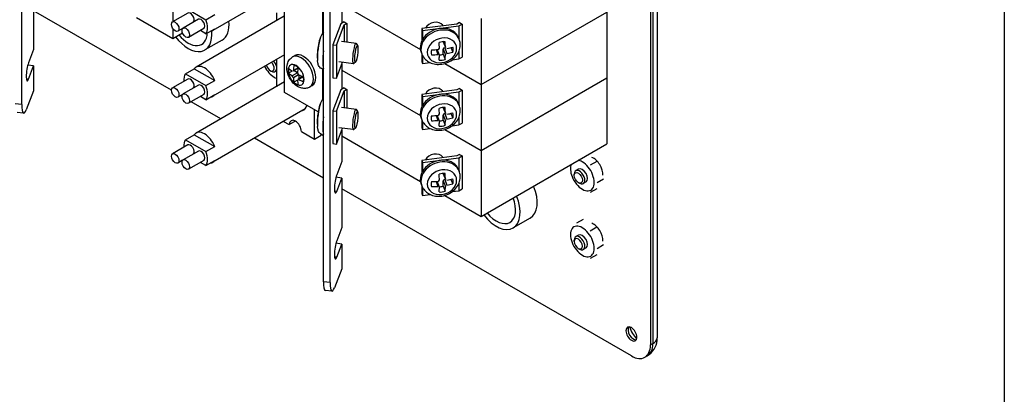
# Model space of a CAD drawing. Header units: inches. Extents: x 0 to 40.7, y 0 to 26.
# Tile 23 of 39: x 36.7 to 40.7, y 5 to 6.6. Entities that reach past the tile are written whole.
import ezdxf

# ---------------------------------------------------------------- set-up
doc = ezdxf.new("R2010")
doc.units = ezdxf.units.IN
doc.header["$LTSCALE"] = 0.5
doc.header["$MEASUREMENT"] = 0
doc.layers.add('AM_VIS', color=7, linetype='Continuous', lineweight=30)
doc.layers.add('FORMAT', color=112, linetype='Continuous')

msp = doc.modelspace()

# ---------------------------------------------------------------- linework, layer by layer
at = {"layer": 'AM_VIS', "color": 72}
for p, q in [((39.3348, 10.4473), (39.3348, 5.2676)), ((39.3068, 10.4188), (39.3068, 5.2391)), ((39.3165, 10.4243), (39.3165, 5.2447)), ((37.3594, 6.2741), (36.7994, 6.5975)), ((37.4027, 6.2491), (37.3968, 6.2526)), ((37.5602, 6.1582), (37.4401, 6.2276)), ((37.9779, 5.9171), (37.6969, 6.0793)), ((39.2295, 5.1945), (38.0523, 5.8741)), ((39.3068, 5.2391), (39.3165, 5.2447)), ((39.2842, 5.189), (39.2939, 5.1946))]:
    msp.add_line(p, q, dxfattribs=at)
at = {"layer": 'AM_VIS', "color": 31}
for p, q in [((36.7516, 6.2161), (36.7516, 8.7613)), ((37.9779, 5.4962), (37.9779, 8.0413)), ((38.0045, 5.4927), (38.0045, 8.0379)), ((38.0523, 6.6479), (38.0523, 6.5465)), ((36.7994, 6.6407), (36.7994, 6.4398)), ((36.7994, 6.4398), (36.7785, 6.3859)), ((36.7994, 6.3728), (36.7755, 6.3759)), ((36.7785, 6.3189), (36.7994, 6.3728)), ((36.7994, 6.3728), (36.7994, 6.2723)), ((38.0523, 6.38), (38.0523, 6.2786)), ((36.7785, 6.3189), (36.77, 6.32)), ((36.7994, 6.2723), (36.7696, 6.1953)), ((36.7516, 6.2161), (36.725, 6.2195)), ((36.759, 6.1809), (36.7324, 6.1844)), ((38.0523, 6.112), (38.0523, 5.9843)), ((38.0523, 5.9843), (38.0314, 5.9304)), ((38.0523, 5.9174), (38.0284, 5.9205)), ((38.0314, 5.8634), (38.0523, 5.9174)), ((38.0523, 5.9174), (38.0523, 5.7164)), ((38.0314, 5.8634), (38.0229, 5.8645)), ((38.0523, 5.7164), (38.0314, 5.6625)), ((38.0523, 5.6494), (38.0284, 5.6525)), ((38.0314, 5.5955), (38.0523, 5.6494)), ((38.0523, 5.6494), (38.0523, 5.549)), ((38.0314, 5.5955), (38.0229, 5.5966)), ((38.0523, 5.549), (38.0225, 5.472)), ((38.0045, 5.4927), (37.9779, 5.4962)), ((38.012, 5.4576), (37.9853, 5.461))]:
    msp.add_line(p, q, dxfattribs=at)
at = {"layer": 'AM_VIS', "color": 53}
for p, q in [((37.8197, 6.2649), (37.8197, 7.8723)), ((37.9744, 6.6269), (37.9744, 6.5062)), ((38.5269, 6.488), (38.5296, 6.4812)), ((38.1104, 6.4645), (38.0514, 6.4721)), ((38.117, 6.4564), (38.1116, 6.4636)), ((38.4644, 6.4718), (38.4733, 6.4489)), ((38.4646, 6.4704), (38.4736, 6.4474)), ((38.4704, 6.4472), (38.4735, 6.4476)), ((38.4704, 6.4472), (38.4794, 6.4242)), ((38.496, 6.4481), (38.5032, 6.4295)), ((38.3748, 6.429), (38.3774, 6.4222)), ((38.4352, 6.4394), (38.4429, 6.4195)), ((38.4398, 6.4397), (38.4487, 6.4166)), ((38.4644, 6.4207), (38.4644, 6.4413)), ((38.4644, 6.4413), (38.4733, 6.4184)), ((38.4644, 6.4207), (38.4725, 6.3998)), ((38.0997, 6.382), (38.0408, 6.3896)), ((38.1082, 6.3881), (38.1012, 6.3825)), ((37.9744, 6.359), (37.9744, 6.2383)), ((37.9561, 6.1862), (37.8197, 6.2649)), ((38.1104, 6.1965), (38.0514, 6.2042)), ((38.4644, 6.2039), (38.4733, 6.181)), ((38.5269, 6.2201), (38.5296, 6.2133)), ((38.117, 6.1885), (38.1116, 6.1957)), ((38.4352, 6.1714), (38.4429, 6.1516)), ((38.4398, 6.1717), (38.4487, 6.1487)), ((38.4644, 6.1528), (38.4644, 6.1734)), ((38.4644, 6.1734), (38.4733, 6.1504)), ((38.4646, 6.2025), (38.4736, 6.1794)), ((38.4704, 6.1793), (38.4735, 6.1797)), ((38.4704, 6.1793), (38.4794, 6.1563)), ((38.496, 6.1802), (38.5032, 6.1616)), ((38.3748, 6.1611), (38.3774, 6.1543)), ((38.4644, 6.1528), (38.4725, 6.1319)), ((38.0997, 6.1141), (38.0408, 6.1217)), ((38.1082, 6.1202), (38.1012, 6.1146)), ((38.4644, 5.936), (38.4733, 5.9131)), ((38.4646, 5.9346), (38.4736, 5.9115)), ((38.5269, 5.9522), (38.5296, 5.9454)), ((38.3748, 5.8932), (38.3774, 5.8864)), ((38.4352, 5.9035), (38.4429, 5.8837)), ((38.4398, 5.9038), (38.4487, 5.8808)), ((38.4644, 5.8849), (38.4644, 5.9055)), ((38.4644, 5.9055), (38.4733, 5.8825)), ((38.4644, 5.8849), (38.4725, 5.864)), ((38.4704, 5.9114), (38.4735, 5.9118)), ((38.4704, 5.9114), (38.4794, 5.8884)), ((38.496, 5.9122), (38.5032, 5.8937))]:
    msp.add_line(p, q, dxfattribs=at)
at = {"layer": 'AM_VIS', "color": 201}
for p, q in [((37.3656, 6.7528), (37.3656, 6.553)), ((38.0523, 6.6242), (38.3719, 6.4398)), ((38.0523, 6.6242), (38.3719, 6.4398)), ((37.2176, 6.5704), (37.3656, 6.4849)), ((38.6185, 6.2974), (39.129, 6.5921)), ((38.6185, 6.2974), (39.129, 6.5921)), ((38.6185, 6.5653), (38.6185, 6.2974)), ((39.129, 6.5921), (39.129, 6.3242)), ((37.3656, 6.5242), (37.3656, 6.4849)), ((38.0488, 6.5444), (38.0157, 6.4591)), ((38.0303, 6.4572), (38.0624, 6.5398)), ((38.0617, 6.5519), (38.0488, 6.5444)), ((38.0617, 6.5519), (38.0725, 6.5456)), ((38.0624, 6.5398), (38.0725, 6.5456)), ((38.0624, 6.5398), (38.0624, 6.4707)), ((38.0725, 6.5456), (38.0725, 6.4694)), ((38.5202, 6.5434), (38.3771, 6.5249)), ((38.3771, 6.5249), (38.3804, 6.5164)), ((38.3771, 6.5249), (38.3771, 6.4741)), ((38.3804, 6.5164), (38.5283, 6.5355)), ((38.5303, 6.5492), (38.5202, 6.5434)), ((38.5283, 6.5355), (38.5412, 6.543)), ((38.5283, 6.5355), (38.5283, 6.4845)), ((38.5303, 6.5492), (38.5412, 6.543)), ((38.5412, 6.543), (38.5412, 6.409)), ((37.3656, 6.4849), (37.4046, 6.5074)), ((38.3804, 6.5164), (38.3804, 6.4805)), ((38.0157, 6.4591), (38.0303, 6.4572)), ((38.0157, 6.4591), (38.0157, 6.3251)), ((38.0303, 6.4572), (38.0303, 6.3232)), ((38.3771, 6.423), (38.3771, 6.3909)), ((38.3804, 6.4156), (38.3804, 6.3824)), ((38.5283, 6.4317), (38.5283, 6.4016)), ((38.5283, 6.4016), (38.5412, 6.409)), ((38.0303, 6.3232), (38.0554, 6.3878)), ((38.3771, 6.3909), (38.3804, 6.3824)), ((38.3804, 6.3824), (38.4118, 6.3865)), ((38.4705, 6.3828), (38.6185, 6.2974)), ((38.4705, 6.3828), (38.6185, 6.2974)), ((38.5015, 6.3981), (38.5283, 6.4016)), ((38.0157, 6.3251), (38.0303, 6.3232)), ((38.0523, 6.3563), (38.3719, 6.1718)), ((38.0523, 6.3563), (38.3719, 6.1718)), ((38.6185, 6.0295), (39.129, 6.3242)), ((38.6185, 6.0295), (39.129, 6.3242)), ((39.129, 6.3242), (39.129, 6.0562)), ((38.0617, 6.284), (38.0488, 6.2765)), ((38.0617, 6.284), (38.0725, 6.2777)), ((38.6185, 6.2974), (38.6185, 6.0295)), ((38.0488, 6.2765), (38.0157, 6.1912)), ((38.0303, 6.1893), (38.0624, 6.2719)), ((38.0624, 6.2719), (38.0725, 6.2777)), ((38.0624, 6.2719), (38.0624, 6.2027)), ((38.0725, 6.2777), (38.0725, 6.2014)), ((38.5202, 6.2755), (38.3771, 6.257)), ((38.3771, 6.257), (38.3804, 6.2485)), ((38.3771, 6.257), (38.3771, 6.2062)), ((38.3804, 6.2485), (38.5283, 6.2676)), ((38.3804, 6.2485), (38.3804, 6.2126)), ((38.5303, 6.2813), (38.5202, 6.2755)), ((38.5283, 6.2676), (38.5412, 6.275)), ((38.5283, 6.2676), (38.5283, 6.2166)), ((38.5303, 6.2813), (38.5412, 6.275)), ((38.5412, 6.275), (38.5412, 6.1411)), ((38.0157, 6.1912), (38.0303, 6.1893)), ((38.0157, 6.1912), (38.0157, 6.0572)), ((38.0303, 6.1893), (38.0303, 6.0553)), ((38.5283, 6.1638), (38.5283, 6.1336)), ((38.3771, 6.1551), (38.3771, 6.123)), ((38.3804, 6.1477), (38.3804, 6.1145)), ((38.5015, 6.1302), (38.5283, 6.1336)), ((38.5283, 6.1336), (38.5412, 6.1411)), ((38.0303, 6.0553), (38.0554, 6.1198)), ((38.0523, 6.0884), (38.3719, 5.9039)), ((38.3771, 6.123), (38.3804, 6.1145)), ((38.3804, 6.1145), (38.4118, 6.1186)), ((38.4705, 6.1149), (38.6185, 6.0295)), ((38.4705, 6.1149), (38.6185, 6.0295)), ((38.0157, 6.0572), (38.0303, 6.0553)), ((38.6185, 5.7615), (39.129, 6.0562)), ((38.5202, 6.0075), (38.3771, 5.989)), ((38.5303, 6.0134), (38.5202, 6.0075)), ((38.5283, 5.9997), (38.5412, 6.0071)), ((38.5303, 6.0134), (38.5412, 6.0071)), ((38.5412, 6.0071), (38.5412, 5.8732)), ((38.6185, 6.0295), (38.6185, 5.7615)), ((38.3771, 5.989), (38.3804, 5.9806)), ((38.3771, 5.989), (38.3771, 5.9383)), ((38.3804, 5.9806), (38.5283, 5.9997)), ((38.3804, 5.9806), (38.3804, 5.9446)), ((38.5283, 5.9997), (38.5283, 5.9487)), ((38.3771, 5.8871), (38.3771, 5.8551)), ((38.5283, 5.8959), (38.5283, 5.8657)), ((38.3771, 5.8551), (38.3804, 5.8466)), ((38.3804, 5.8798), (38.3804, 5.8466)), ((38.3804, 5.8466), (38.4118, 5.8507)), ((38.4705, 5.847), (38.6185, 5.7615)), ((38.5015, 5.8623), (38.5283, 5.8657)), ((38.5283, 5.8657), (38.5412, 5.8732))]:
    msp.add_line(p, q, dxfattribs=at)
at = {"layer": 'AM_VIS', "color": 30}
for p, q in [((37.8197, 6.686), (37.5282, 6.5177)), ((37.4169, 6.6089), (37.4999, 6.561)), ((37.4258, 6.5878), (37.3639, 6.5521)), ((37.818, 6.5749), (37.4598, 6.3682)), ((37.4999, 6.561), (37.5355, 6.5815)), ((37.4053, 6.5254), (37.3858, 6.5142)), ((37.4691, 6.5628), (37.4073, 6.5271)), ((37.491, 6.5249), (37.4291, 6.4892)), ((37.4999, 6.5038), (37.5355, 6.5243)), ((37.4999, 6.5038), (37.4772, 6.5169)), ((37.8197, 6.4181), (37.5282, 6.2498)), ((37.4169, 6.341), (37.4525, 6.3615)), ((37.4169, 6.341), (37.4999, 6.293)), ((37.4525, 6.3615), (37.5355, 6.3136)), ((37.4258, 6.3199), (37.3639, 6.2842)), ((37.4691, 6.2949), (37.4073, 6.2592)), ((37.8197, 6.3081), (37.4598, 6.1003)), ((37.4999, 6.293), (37.5355, 6.3136)), ((37.4053, 6.2575), (37.3858, 6.2463)), ((37.491, 6.257), (37.4291, 6.2213)), ((37.4999, 6.2359), (37.4772, 6.249)), ((37.4999, 6.2359), (37.5355, 6.2564)), ((37.9028, 6.1982), (37.5282, 5.9819)), ((37.4169, 6.0731), (37.4525, 6.0936)), ((37.4525, 6.0936), (37.5355, 6.0457)), ((37.4258, 6.052), (37.3639, 6.0162)), ((37.4169, 6.0731), (37.4999, 6.0251)), ((37.4999, 6.0251), (37.5355, 6.0457)), ((37.4691, 6.027), (37.4073, 5.9912)), ((37.4053, 5.9896), (37.3858, 5.9784)), ((37.491, 5.9891), (37.4291, 5.9534)), ((37.4999, 5.968), (37.4772, 5.9811)), ((37.4999, 5.968), (37.5355, 5.9885))]:
    msp.add_line(p, q, dxfattribs=at)
at = {"layer": 'AM_VIS', "color": 161}
for p, q in [((37.7862, 6.589), (37.7862, 6.5566)), ((37.7862, 6.3987), (37.7862, 6.2887)), ((37.9408, 6.0758), (37.9408, 6.195)), ((37.8158, 6.1479), (37.8389, 6.1346)), ((37.8635, 6.1488), (37.8389, 6.1346)), ((37.8881, 6.1062), (37.9408, 6.0758)), ((37.9408, 6.0758), (37.9687, 6.0919)), ((37.9687, 6.0919), (37.9687, 6.0943))]:
    msp.add_line(p, q, dxfattribs=at)
at = {"layer": 'AM_VIS', "color": 150}
for p, q in [((37.5654, 6.4781), (37.4958, 6.4379)), ((38.8183, 5.7548), (38.7487, 5.7146))]:
    msp.add_line(p, q, dxfattribs=at)
at = {"layer": 'AM_VIS', "color": 132}
for p, q in [((37.8524, 6.4097), (37.8619, 6.4152)), ((37.8746, 6.3657), (37.8553, 6.3546)), ((37.8508, 6.3523), (37.8362, 6.3438)), ((37.8723, 6.3448), (37.851, 6.3325)), ((37.8743, 6.3635), (37.8539, 6.3518)), ((37.8765, 6.3374), (37.8553, 6.3251)), ((37.8586, 6.3545), (37.8724, 6.3465)), ((37.8938, 6.3298), (37.8734, 6.318)), ((37.8959, 6.3289), (37.8765, 6.3178)), ((37.8781, 6.3367), (37.8781, 6.3207)), ((37.8723, 6.3151), (37.8577, 6.3066)), ((37.9229, 6.2877), (37.9323, 6.2932))]:
    msp.add_line(p, q, dxfattribs=at)
at = {"layer": 'AM_VIS', "color": 33}
for p, q in [((37.7608, 6.3547), (37.7657, 6.3519)), ((37.7862, 6.3535), (37.7808, 6.3504)), ((39.0888, 5.9852), (39.0622, 5.9698)), ((38.9972, 5.9278), (38.9972, 5.9334)), ((39.0149, 5.9538), (39.0035, 5.9472)), ((39.0137, 5.8992), (39.0186, 5.8964)), ((39.0451, 5.9015), (39.0337, 5.8949)), ((39.1167, 5.9133), (39.0901, 5.8979)), ((39.0888, 5.8736), (39.0622, 5.8582)), ((39.033, 5.7495), (39.0064, 5.7342)), ((39.0149, 5.6859), (39.0035, 5.6793)), ((39.0888, 5.7173), (39.0622, 5.7019)), ((38.9972, 5.6599), (38.9972, 5.6655)), ((39.1167, 5.6454), (39.0901, 5.63)), ((39.0137, 5.6313), (39.0186, 5.6285)), ((39.0451, 5.6336), (39.0337, 5.627)), ((39.0888, 5.6057), (39.0622, 5.5903))]:
    msp.add_line(p, q, dxfattribs=at)
at = {"layer": 'AM_VIS', "color": 53}
for centre, radius, start, end in [((38.1712, 6.4147), 0.2188, 160.0181, 175.9969), ((38.0171, 6.4728), 0.0541, 136.5548, 162.0986), ((38.4427, 6.4461), 0.00626, 271.5145, 356.5039), ((38.1712, 6.4147), 0.2188, 178.9851, 185.2489), ((38.1712, 6.1468), 0.2188, 160.0181, 175.9969), ((38.0171, 6.2049), 0.0541, 136.5548, 162.0986), ((38.4427, 6.1782), 0.00626, 271.5145, 356.5039), ((38.1712, 6.1468), 0.2188, 178.9851, 185.2489), ((38.4427, 5.9103), 0.00626, 271.5145, 356.5039)]:
    msp.add_arc(centre, radius, start, end, dxfattribs=at)
at = {"layer": 'AM_VIS', "color": 132}
for centre, radius, start, end in [((37.8443, 6.3237), 0.011, 7.3443, 52.6557), ((37.8805, 6.3446), 0.00824, 178.9316, 241.0684)]:
    msp.add_arc(centre, radius, start, end, dxfattribs=at)
at = {"layer": 'AM_VIS', "color": 72}
msp.add_arc((39.251, 5.2665), 0.0836, 300.8201, 353.9605, dxfattribs=at)
at = {"layer": 'AM_VIS', "color": 30}
for centre, major_axis, start_param, end_param in [((37.4368, 6.5689), (-0.0109, 0.0189), 3.342434, 6.283185), ((37.4801, 6.5438), (-0.0109, 0.0189), 3.141593, 6.283185), ((37.3749, 6.5331), (-0.0109, 0.0189), 0.785398, 7.068583), ((37.4182, 6.5081), (-0.0109, 0.0189), 0.785398, 7.068583), ((37.4584, 6.5563), (-0.0342, 0.0592), 3.389479, 4.464502), ((37.494, 6.5769), (-0.0342, 0.0592), 2.893706, 3.389479), ((37.494, 6.309), (-0.0342, 0.0592), 4.464502, 6.531072), ((37.4584, 6.2884), (-0.0342, 0.0592), 0.247887, 0.880476), ((37.3749, 6.2652), (-0.0109, 0.0189), 0.785398, 7.068583), ((37.4368, 6.3009), (-0.0109, 0.0189), 3.342434, 6.283185), ((37.4801, 6.2759), (-0.0109, 0.0189), 3.141593, 6.283185), ((37.4584, 6.2884), (-0.0342, 0.0592), 3.389479, 4.464502), ((37.4182, 6.2402), (-0.0109, 0.0189), 0.785398, 7.068583), ((37.494, 6.309), (-0.0342, 0.0592), 2.893706, 3.389479), ((37.494, 6.0411), (-0.0342, 0.0592), 4.464502, 6.531072), ((37.4584, 6.0205), (-0.0342, 0.0592), 0.247887, 0.880476), ((37.4368, 6.033), (-0.0109, 0.0189), 3.342434, 6.283185), ((37.3749, 5.9973), (-0.0109, 0.0189), 0.785398, 7.068583), ((37.4801, 6.008), (-0.0109, 0.0189), 3.141593, 6.283185), ((37.4584, 6.0205), (-0.0342, 0.0592), 3.389479, 4.464502), ((37.4182, 5.9723), (-0.0109, 0.0189), 0.785398, 7.068583), ((37.494, 6.0411), (-0.0342, 0.0592), 2.893706, 3.389479)]:
    msp.add_ellipse(centre, major_axis=major_axis, ratio=0.57735, start_param=start_param, end_param=end_param, dxfattribs=at)
at = {"layer": 'AM_VIS', "color": 72}
for centre, major_axis, start_param, end_param in [((37.4971, 6.5965), (-0.0684, 0.1184), 3.141593, 4.052363), ((38.75, 5.8732), (-0.0684, 0.1184), 3.141593, 4.484138), ((39.2295, 5.2838), (-0.0158, 0.0273), 0.785398, 7.068583), ((39.2379, 5.2886), (-0.0158, 0.0273), 0.270603, 2.870989), ((39.2682, 5.3061), (-0.0343, 0.0595), 1.152184, 1.989408), ((39.2392, 5.2893), (-0.0547, 0.0947), 3.141593, 3.926991), ((39.2719, 5.2704), (-0.063, 0), 2.356194, 3.064622), ((39.2682, 5.3061), (-0.0471, 0.0816), 3.792423, 3.926991), ((39.2295, 5.2838), (-0.0547, 0.0947), 2.356194, 3.926991)]:
    msp.add_ellipse(centre, major_axis=major_axis, ratio=0.57735, start_param=start_param, end_param=end_param, dxfattribs=at)
at = {"layer": 'AM_VIS', "color": 53}
for centre, major_axis, ratio, start_param, end_param in [((38.4508, 6.4585), (0.0761, 0.0295), 0.796765, 0, 3.141593), ((38.4535, 6.4517), (0.0761, 0.0295), 0.796765, 0, 3.141593), ((38.4284, 6.5164), (-0.0388, -0.015), 0.796765, 3.37706, 5.524076), ((37.9663, 6.4412), (0.0078, 0.0606), 0.178415, 0.673016, 2.468576), ((38.4595, 6.4363), (0.057, 0.0221), 0.796765, 5.983471, 12.266656), ((38.1051, 6.4232), (0.0053, 0.0412), 0.178415, 6.100853, 9.607111), ((38.1115, 6.4224), (0.0045, 0.0347), 0.178415, 2.197854, 8.481039), ((38.4603, 6.4341), (-0.0426, -0.0165), 0.796765, 4.136448, 4.688901), ((38.4014, 6.5531), (-0.028, 0.2166), 0.178415, 4.171076, 4.288123), ((38.4704, 6.4727), (-0.00581, -0.00225), 0.796765, 5.996037, 6.283185), ((38.4704, 6.4421), (-0.00581, -0.00225), 0.796765, 4.412675, 5.983471), ((38.4257, 6.5562), (-0.028, 0.2166), 0.178415, 4.171076, 4.288123), ((38.4136, 6.5648), (-0.2184, 0), 0.57735, 1.87683, 1.993878), ((38.4603, 6.4341), (-0.0426, -0.0165), 0.796765, 2.565652, 3.118105), ((37.9625, 6.4417), (0.0059, 0.0453), 0.178415, 1.921627, 2.128602), ((38.1712, 6.4249), (-0.2184, 0), 0.57735, 6.242804, 6.265687), ((37.9929, 6.4377), (0.0105, 0.0809), 0.178415, 1.633733, 2.761975), ((38.4603, 6.4341), (-0.0426, -0.0165), 0.796765, 5.707244, 6.259698), ((38.4136, 6.5648), (-0.2184, 0), 0.57735, 1.588295, 1.705342), ((38.4136, 6.5445), (-0.2184, 0), 0.57735, 1.588295, 1.705342), ((38.4014, 6.5531), (-0.028, 0.2166), 0.178415, 3.88254, 3.999587), ((38.4522, 6.455), (0.0426, 0.0165), 0.796765, 4.327697, 4.688901), ((38.4257, 6.5562), (-0.028, 0.2166), 0.178415, 3.88254, 3.999587), ((38.4136, 6.5445), (-0.2184, 0), 0.57735, 1.87683, 1.993878), ((38.4603, 6.4341), (-0.0426, -0.0165), 0.796765, 0.994855, 1.547309), ((38.4284, 6.2485), (-0.0388, -0.015), 0.796765, 3.37706, 5.524076), ((38.4508, 6.1906), (0.0761, 0.0295), 0.796765, 0, 3.141593), ((38.4535, 6.1838), (0.0761, 0.0295), 0.796765, 0, 3.141593), ((37.9663, 6.1733), (0.0078, 0.0606), 0.178415, 0.673016, 2.468576), ((38.4595, 6.1684), (0.057, 0.0221), 0.796765, 5.983471, 12.266656), ((38.4603, 6.1662), (-0.0426, -0.0165), 0.796765, 4.136448, 4.688901), ((38.4704, 6.2048), (-0.00581, -0.00225), 0.796765, 5.996037, 6.283185), ((37.9929, 6.1698), (0.0105, 0.0809), 0.178415, 1.633733, 2.761975), ((38.1051, 6.1553), (0.0053, 0.0412), 0.178415, 6.100853, 9.607111), ((38.1115, 6.1545), (0.0045, 0.0347), 0.178415, 2.197854, 8.481039), ((38.4603, 6.1662), (-0.0426, -0.0165), 0.796765, 5.707244, 6.259698), ((38.4136, 6.2969), (-0.2184, 0), 0.57735, 1.588295, 1.705342), ((38.4014, 6.2852), (-0.028, 0.2166), 0.178415, 4.171076, 4.288123), ((38.4704, 6.1742), (-0.00581, -0.00225), 0.796765, 4.412675, 5.983471), ((38.4257, 6.2883), (-0.028, 0.2166), 0.178415, 4.171076, 4.288123), ((38.4136, 6.2969), (-0.2184, 0), 0.57735, 1.87683, 1.993878), ((38.4603, 6.1662), (-0.0426, -0.0165), 0.796765, 2.565652, 3.118105), ((37.9625, 6.1738), (0.0059, 0.0453), 0.178415, 1.921627, 2.128602), ((38.1712, 6.1569), (-0.2184, 0), 0.57735, 6.242804, 6.265687), ((38.4136, 6.2766), (-0.2184, 0), 0.57735, 1.588295, 1.705342), ((38.4014, 6.2852), (-0.028, 0.2166), 0.178415, 3.88254, 3.999587), ((38.4603, 6.1662), (-0.0426, -0.0165), 0.796765, 0.994855, 1.547309), ((38.4522, 6.1871), (0.0426, 0.0165), 0.796765, 4.327697, 4.688901), ((38.4257, 6.2883), (-0.028, 0.2166), 0.178415, 3.88254, 3.999587), ((38.4136, 6.2766), (-0.2184, 0), 0.57735, 1.87683, 1.993878), ((38.4284, 5.9806), (-0.0388, -0.015), 0.796765, 3.37706, 5.524076), ((38.4508, 5.9227), (0.0761, 0.0295), 0.796765, 0, 3.141593), ((38.4535, 5.9159), (0.0761, 0.0295), 0.796765, 0, 3.141593), ((38.4595, 5.9005), (0.057, 0.0221), 0.796765, 5.983471, 12.266656), ((38.4603, 5.8983), (-0.0426, -0.0165), 0.796765, 4.136448, 4.688901), ((38.4014, 6.0173), (-0.028, 0.2166), 0.178415, 4.171076, 4.288123), ((38.4704, 5.9369), (-0.00581, -0.00225), 0.796765, 5.996037, 6.283185), ((38.4257, 6.0204), (-0.028, 0.2166), 0.178415, 4.171076, 4.288123), ((38.4603, 5.8983), (-0.0426, -0.0165), 0.796765, 5.707244, 6.259698), ((38.4136, 6.029), (-0.2184, 0), 0.57735, 1.588295, 1.705342), ((38.4136, 6.0086), (-0.2184, 0), 0.57735, 1.588295, 1.705342), ((38.4522, 5.9192), (0.0426, 0.0165), 0.796765, 4.327697, 4.688901), ((38.4704, 5.9063), (-0.00581, -0.00225), 0.796765, 4.412675, 5.983471), ((38.4136, 6.029), (-0.2184, 0), 0.57735, 1.87683, 1.993878), ((38.4136, 6.0086), (-0.2184, 0), 0.57735, 1.87683, 1.993878), ((38.4603, 5.8983), (-0.0426, -0.0165), 0.796765, 2.565652, 3.118105), ((38.4014, 6.0173), (-0.028, 0.2166), 0.178415, 3.88254, 3.999587), ((38.4603, 5.8983), (-0.0426, -0.0165), 0.796765, 0.994855, 1.547309), ((38.4257, 6.0204), (-0.028, 0.2166), 0.178415, 3.88254, 3.999587)]:
    msp.add_ellipse(centre, major_axis=major_axis, ratio=ratio, start_param=start_param, end_param=end_param, dxfattribs=at)
at = {"layer": 'AM_VIS', "color": 150}
for centre, major_axis, start_param, end_param in [((37.4275, 6.5563), (-0.0684, 0.1184), 1.799047, 4.057965), ((37.4275, 6.5563), (-0.0552, 0.0957), 1.854634, 3.879441), ((38.6804, 5.833), (-0.0684, 0.1184), 1.799047, 4.484138), ((38.6804, 5.833), (-0.0552, 0.0957), 1.854634, 4.428551)]:
    msp.add_ellipse(centre, major_axis=major_axis, ratio=0.57735, start_param=start_param, end_param=end_param, dxfattribs=at)
at = {"layer": 'AM_VIS', "color": 132}
for centre, major_axis, start_param, end_param in [((37.8876, 6.3487), (-0.0352, 0.061), 3.141593, 6.283185), ((37.8971, 6.3542), (-0.0352, 0.061), 3.141593, 6.283185), ((37.8665, 6.3365), (-0.0231, 0.04), 0.785398, 7.068583), ((38.0123, 6.4305), (0.1114, 0.193), 2.164681, 2.275169), ((37.8662, 6.3363), (-0.022, 0.0382), 5.221561, 5.774014), ((38.0293, 6.4207), (0.1114, 0.193), 2.164681, 2.275169), ((37.8662, 6.3363), (-0.022, 0.0382), 0.509172, 1.061625), ((38.0208, 6.4354), (-0.2228, 0), 0.593884, 0.704373), ((38.0208, 6.4158), (-0.2228, 0), 0.593884, 0.704373), ((38.0123, 6.4305), (0.1114, 0.193), 2.43722, 2.547708), ((38.0208, 6.4354), (-0.2228, 0), 0.866423, 0.976912), ((37.8662, 6.3363), (-0.022, 0.0382), 3.650764, 4.203217), ((37.8662, 6.3363), (-0.022, 0.0382), 2.079968, 2.632421), ((38.0293, 6.4207), (0.1114, 0.193), 2.43722, 2.547708), ((38.0208, 6.4158), (-0.2228, 0), 0.866423, 0.976912)]:
    msp.add_ellipse(centre, major_axis=major_axis, ratio=0.57735, start_param=start_param, end_param=end_param, dxfattribs=at)
at = {"layer": 'AM_VIS', "color": 31}
for centre, major_axis, start_param, end_param in [((36.7785, 6.3524), (0.0053, 0.0407), 0.627058, 3.76865), ((36.7696, 6.2623), (0.0105, 0.0814), 2.197854, 3.76865), ((38.0314, 5.8969), (0.0053, 0.0407), 0.627058, 3.76865), ((38.0314, 5.629), (0.0053, 0.0407), 0.627058, 3.76865), ((37.9958, 5.5424), (0.0105, 0.0814), 2.197854, 3.141593), ((38.0225, 5.5389), (0.0105, 0.0814), 2.197854, 3.76865)]:
    msp.add_ellipse(centre, major_axis=major_axis, ratio=0.178415, start_param=start_param, end_param=end_param, dxfattribs=at)
at = {"layer": 'AM_VIS', "color": 33}
for centre, major_axis, start_param, end_param in [((37.7771, 6.3831), (-0.0342, 0.0592), 1.439045, 2.356194), ((37.7608, 6.3737), (-0.0116, 0.0202), 1.175071, 5.108115), ((37.7657, 6.3765), (-0.0151, 0.0261), 4.214897, 5.01445), ((37.7657, 6.3765), (-0.0151, 0.0261), 2.356194, 3.639085), ((37.7771, 6.3831), (-0.0342, 0.0592), 2.356194, 2.545548), ((39.03, 5.9276), (-0.0342, 0.0592), 0.439189, 1.308997), ((39.03, 5.9276), (-0.0342, 0.0592), 5.497787, 5.843996), ((39.03, 5.9276), (-0.0342, 0.0592), 4.45059, 5.497787), ((39.03, 5.9276), (-0.0342, 0.0592), 1.308997, 2.356194), ((39.0186, 5.9211), (-0.0151, 0.0261), 2.356194, 7.068583), ((39.0137, 5.9183), (-0.0116, 0.0202), 3.926991, 10.210176), ((39.03, 5.9276), (-0.0151, 0.0261), 3.141593, 6.283185), ((39.03, 5.9276), (-0.0342, 0.0592), 3.403392, 4.45059), ((39.03, 5.9276), (-0.0342, 0.0592), 2.356194, 3.403392), ((39.03, 5.6597), (-0.0342, 0.0592), 5.497787, 6.544985), ((39.03, 5.6597), (-0.0342, 0.0592), 0.261799, 1.308997), ((39.0186, 5.6532), (-0.0151, 0.0261), 2.356194, 7.068583), ((39.03, 5.6597), (-0.0151, 0.0261), 3.141593, 6.283185), ((39.03, 5.6597), (-0.0342, 0.0592), 4.45059, 5.497787), ((39.03, 5.6597), (-0.0342, 0.0592), 1.308997, 2.356194), ((39.0137, 5.6504), (-0.0116, 0.0202), 3.926991, 10.210176), ((39.03, 5.6597), (-0.0342, 0.0592), 3.403392, 4.45059), ((39.03, 5.6597), (-0.0342, 0.0592), 2.356194, 3.403392)]:
    msp.add_ellipse(centre, major_axis=major_axis, ratio=0.57735, start_param=start_param, end_param=end_param, dxfattribs=at)
at = {"layer": 'AM_VIS', "color": 161}
for centre, major_axis, start_param, end_param in [((37.8635, 6.2544), (-0.0346, 0.0599), 2.99262, 3.661805), ((37.8635, 6.1204), (-0.0174, 0.0301), 3.926991, 7.068583)]:
    msp.add_ellipse(centre, major_axis=major_axis, ratio=0.57735, start_param=start_param, end_param=end_param, dxfattribs=at)
at = {"layer": 'AM_VIS', "color": 73}
for centre in [(39.0748, 5.9535), (39.0748, 5.6856)]:
    msp.add_ellipse(centre, major_axis=(-0.0277, 0.0479), ratio=0.57735, start_param=3.880783, end_param=5.652273, dxfattribs=at)
at = {"layer": 'AM_VIS', "color": 53}
for points, knots in [([(38.3774, 6.4222), (38.38, 6.4155), (38.3838, 6.4093), (38.3932, 6.3983), (38.399, 6.3936), (38.412, 6.3859), (38.4194, 6.3831), (38.4353, 6.3795), (38.4438, 6.379), (38.4611, 6.3803), (38.4698, 6.3822), (38.4865, 6.3885), (38.4944, 6.3928), (38.5087, 6.4035), (38.515, 6.4099), (38.525, 6.424), (38.5288, 6.4317), (38.5333, 6.4475), (38.5342, 6.4555), (38.5331, 6.4695), (38.5318, 6.4755), (38.5296, 6.4812)], [1.870511, 1.870511, 1.870511, 1.870511, 2.146227, 2.146227, 2.431682, 2.431682, 2.741384, 2.741384, 3.076865, 3.076865, 3.427335, 3.427335, 3.781935, 3.781935, 4.13298, 4.13298, 4.469005, 4.469005, 4.777017, 4.777017, 5.012103, 5.012103, 5.012103, 5.012103]), ([(37.9779, 6.3578), (37.9762, 6.3583), (37.9746, 6.3589), (37.9701, 6.3611), (37.9677, 6.3629), (37.9633, 6.3669), (37.9616, 6.3691), (37.9586, 6.3739), (37.9575, 6.3763), (37.9558, 6.3809), (37.9553, 6.383), (37.9544, 6.3872), (37.954, 6.3892), (37.9536, 6.3924), (37.9535, 6.3935), (37.9534, 6.3947)], [3.7967447, 3.7967447, 3.7967447, 3.7967447, 3.8284186, 3.8284186, 3.8941523, 3.8941523, 3.9780904, 3.9780904, 4.0986654, 4.0986654, 4.2332687, 4.2332687, 4.367872, 4.367872, 4.4416667, 4.4416667, 4.4416667, 4.4416667]), ([(38.3774, 6.1543), (38.38, 6.1476), (38.3838, 6.1414), (38.3932, 6.1304), (38.399, 6.1257), (38.412, 6.118), (38.4194, 6.1152), (38.4353, 6.1116), (38.4438, 6.111), (38.4611, 6.1123), (38.4698, 6.1143), (38.4865, 6.1206), (38.4944, 6.1249), (38.5087, 6.1356), (38.515, 6.1419), (38.525, 6.1561), (38.5288, 6.1638), (38.5333, 6.1796), (38.5342, 6.1875), (38.5331, 6.2016), (38.5318, 6.2076), (38.5296, 6.2133)], [1.870511, 1.870511, 1.870511, 1.870511, 2.146227, 2.146227, 2.431682, 2.431682, 2.741384, 2.741384, 3.076865, 3.076865, 3.427335, 3.427335, 3.781935, 3.781935, 4.13298, 4.13298, 4.469005, 4.469005, 4.777017, 4.777017, 5.012103, 5.012103, 5.012103, 5.012103]), ([(37.9779, 6.0899), (37.9762, 6.0904), (37.9746, 6.091), (37.9701, 6.0932), (37.9677, 6.095), (37.9633, 6.099), (37.9616, 6.1012), (37.9586, 6.106), (37.9575, 6.1084), (37.9558, 6.113), (37.9553, 6.1151), (37.9544, 6.1193), (37.954, 6.1213), (37.9536, 6.1245), (37.9535, 6.1256), (37.9534, 6.1268)], [3.7967447, 3.7967447, 3.7967447, 3.7967447, 3.8284186, 3.8284186, 3.8941523, 3.8941523, 3.9780904, 3.9780904, 4.0986654, 4.0986654, 4.2332687, 4.2332687, 4.367872, 4.367872, 4.4416667, 4.4416667, 4.4416667, 4.4416667])]:
    msp.add_open_spline(points, degree=3, knots=knots, dxfattribs=at)
at = {"layer": 'AM_VIS', "color": 132}
msp.add_open_spline([(37.9229, 6.2877), (37.9185, 6.2852), (37.9136, 6.2834), (37.9036, 6.2816), (37.8985, 6.2816), (37.8878, 6.283), (37.8824, 6.2847), (37.8711, 6.29), (37.8654, 6.2939), (37.8546, 6.3034), (37.8496, 6.3092), (37.8409, 6.3218), (37.8374, 6.3286), (37.8319, 6.3428), (37.83, 6.3502), (37.8285, 6.3654), (37.8288, 6.3733), (37.8327, 6.3874), (37.8356, 6.3937), (37.8435, 6.4034), (37.8477, 6.407), (37.8524, 6.4097)], degree=3, knots=[3.926991, 3.926991, 3.926991, 3.926991, 4.127921, 4.127921, 4.345362, 4.345362, 4.614578, 4.614578, 4.9669, 4.9669, 5.366375, 5.366375, 5.763064, 5.763064, 6.16156, 6.16156, 6.553484, 6.553484, 6.853188, 6.853188, 7.068583, 7.068583, 7.068583, 7.068583], dxfattribs=at)
at = {"layer": 'AM_VIS', "color": 53, "extrusion": (5e-16, -1.6e-15, -1)}
msp.add_open_spline([(38.3774, 5.8864), (38.38, 5.8797), (38.3838, 5.8735), (38.3932, 5.8625), (38.399, 5.8578), (38.412, 5.8501), (38.4194, 5.8473), (38.4353, 5.8437), (38.4438, 5.8431), (38.4611, 5.8444), (38.4698, 5.8464), (38.4865, 5.8526), (38.4944, 5.857), (38.5087, 5.8677), (38.515, 5.874), (38.525, 5.8882), (38.5288, 5.8959), (38.5333, 5.9116), (38.5342, 5.9196), (38.5331, 5.9336), (38.5318, 5.9397), (38.5296, 5.9454)], degree=3, knots=[1.870511, 1.870511, 1.870511, 1.870511, 2.146227, 2.146227, 2.431682, 2.431682, 2.741384, 2.741384, 3.076865, 3.076865, 3.427335, 3.427335, 3.781935, 3.781935, 4.13298, 4.13298, 4.469005, 4.469005, 4.777017, 4.777017, 5.012103, 5.012103, 5.012103, 5.012103], dxfattribs=at)
at = {"layer": 'FORMAT'}
msp.add_line((40.7453, 26.0224), (40.7453, 0.4062), dxfattribs=at)

doc.saveas('drawing.dxf')
